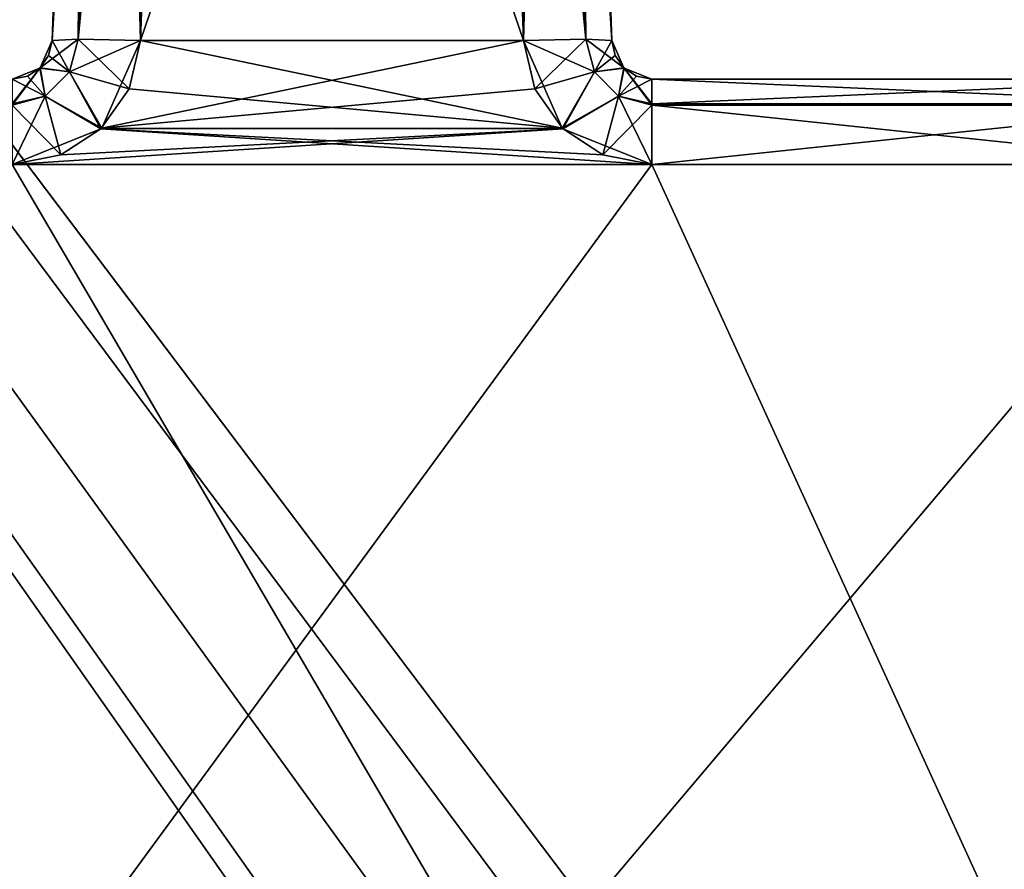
# Model space of a CAD drawing. Header units: millimetres. Extents: x -55 to 55, y -4 to 85.
# Tile 198 of 256: x -28.19 to -22.06, y 45.58 to 50.87. Entities that reach past the tile are written whole.
import ezdxf

# ---------------------------------------------------------------- set-up
doc = ezdxf.new("R2010")
doc.units = ezdxf.units.MM
doc.header["$LTSCALE"] = 74.742497
for name, color, linetype in [('8028', 7, 'CONTINUOUS'), ('8030', 7, 'CONTINUOUS'), ('8032', 7, 'CONTINUOUS'), ('8678', 7, 'CONTINUOUS'), ('8682', 7, 'CONTINUOUS'), ('8686', 7, 'CONTINUOUS'), ('8687', 7, 'CONTINUOUS'), ('8847', 7, 'CONTINUOUS'), ('8848', 7, 'CONTINUOUS'), ('8974', 7, 'CONTINUOUS'), ('8975', 7, 'CONTINUOUS'), ('8977', 7, 'CONTINUOUS'), ('8979', 7, 'CONTINUOUS'), ('8980', 7, 'CONTINUOUS'), ('9016', 7, 'CONTINUOUS'), ('9019', 7, 'CONTINUOUS'), ('9020', 7, 'CONTINUOUS'), ('9022', 7, 'CONTINUOUS'), ('9023', 7, 'CONTINUOUS')]:
    doc.layers.add(name, color=color, linetype=linetype)

msp = doc.modelspace()

# ---------------------------------------------------------------- linework, layer by layer
at = {"layer": '8028', "color": 253, "linetype": 'Continuous', "true_color": 0xaab4c3}
for points in [[(54.5, 0.15, 54.65), (54.5, 84.85, 54.65), (-54.5, 84.85, 54.65), (54.5, 0.15, 54.65)], [(-54.5, 0.15, 54.65), (-1.1667, 8.8333, 54.65), (-54.5, 84.85, 54.65), (-54.5, 0.15, 54.65)], [(-1.1667, 8.8333, 54.65), (-1.65, 10, 54.65), (-54.5, 84.85, 54.65), (-1.1667, 8.8333, 54.65)], [(-1.65, 10, 54.65), (-1.1667, 11.1667, 54.65), (-54.5, 84.85, 54.65), (-1.65, 10, 54.65)], [(-1.1667, 11.1667, 54.65), (0, 11.65, 54.65), (-54.5, 84.85, 54.65), (-1.1667, 11.1667, 54.65)], [(1.1667, 11.1667, 54.65), (54.5, 0.15, 54.65), (-54.5, 84.85, 54.65), (1.1667, 11.1667, 54.65)], [(0, 11.65, 54.65), (1.1667, 11.1667, 54.65), (-54.5, 84.85, 54.65), (0, 11.65, 54.65)]]:
    msp.add_3dface(points, dxfattribs=at)
at = {"layer": '8030', "color": 253, "linetype": 'Continuous', "true_color": 0xaab4c3}
for points in [[(-54.5, 84.85, -54.65), (54.5, 84.85, -54.65), (-54.5, 0.15, -54.65), (-54.5, 84.85, -54.65)], [(54.5, 84.85, -54.65), (-1.1667, 11.1667, -54.65), (-54.5, 0.15, -54.65), (54.5, 84.85, -54.65)]]:
    msp.add_3dface(points, dxfattribs=at)
at = {"layer": '8032', "color": 253, "linetype": 'Continuous', "true_color": 0xaab4c3}
for points in [[(-20.7414, 50.5, 46.2809), (-24.2586, 50.5, 46.2809), (-20.7414, 50.5, 19.4081), (-20.7414, 50.5, 46.2809)], [(-24.2586, 50.5, -46.2809), (-20.7414, 50.5, -46.2809), (-24.2586, 50.5, 46.2809), (-24.2586, 50.5, -46.2809)], [(-20.7414, 50.5, -46.2809), (-20.7414, 50.5, -19.4081), (-24.2586, 50.5, 46.2809), (-20.7414, 50.5, -46.2809)], [(-24.2586, 50.5, 46.2809), (-20.7414, 50.5, 13.3919), (-20.7414, 50.5, 19.4081), (-24.2586, 50.5, 46.2809)], [(-20.7414, 50.5, -19.4081), (-20.7414, 50.5, -13.3919), (-24.2586, 50.5, 46.2809), (-20.7414, 50.5, -19.4081)], [(-20.7414, 50.5, -13.3919), (-20.7414, 50.5, 13.3919), (-24.2586, 50.5, 46.2809), (-20.7414, 50.5, -13.3919)]]:
    msp.add_3dface(points, dxfattribs=at)
at = {"layer": '8678', "color": 253, "linetype": 'Continuous', "true_color": 0xaab4c3}
for points in [[(-27.2211, 57.0657, -46.5828), (-27.4419, 50.7413, -46.8036), (-25.2789, 57.0657, -46.5828), (-27.2211, 57.0657, -46.5828)], [(-25.2789, 57.0657, -46.5828), (-27.4419, 50.7413, -46.8036), (-25.0581, 50.7413, -46.8036), (-25.2789, 57.0657, -46.5828)], [(-27.4419, 50.7413, -46.8036), (-27.6833, 50.196, -46.8227), (-25.0581, 50.7413, -46.8036), (-27.4419, 50.7413, -46.8036)], [(-25.0581, 50.7413, -46.8036), (-27.6833, 50.196, -46.8227), (-24.9872, 50.439, -46.8142), (-25.0581, 50.7413, -46.8036)], [(-24.9872, 50.439, -46.8142), (-27.6833, 50.196, -46.8227), (-24.8118, 50.1913, -46.8228), (-24.9872, 50.439, -46.8142)], [(-9.9786, 18.7413, -47.9211), (-12.6833, 50.196, -46.8227), (-47.144, 18.7413, -47.9211), (-9.9786, 18.7413, -47.9211)], [(-12.6833, 50.196, -46.8227), (-12.9369, 50.0294, -46.8285), (-47.144, 18.7413, -47.9211), (-12.6833, 50.196, -46.8227)], [(-27.9369, 50.0294, -46.8285), (-28.2414, 49.9692, -46.8306), (-24.8118, 50.1913, -46.8228), (-27.9369, 50.0294, -46.8285)], [(-24.8118, 50.1913, -46.8228), (-28.2414, 49.9692, -46.8306), (-24.2586, 49.9692, -46.8306), (-24.8118, 50.1913, -46.8228)], [(-27.6833, 50.196, -46.8227), (-27.9369, 50.0294, -46.8285), (-24.8118, 50.1913, -46.8228), (-27.6833, 50.196, -46.8227)], [(-12.9369, 50.0294, -46.8285), (-13.2414, 49.9692, -46.8306), (-47.144, 18.7413, -47.9211), (-12.9369, 50.0294, -46.8285)], [(-24.2586, 49.9692, -46.8306), (-28.2414, 49.9692, -46.8306), (-47.144, 18.7413, -47.9211), (-24.2586, 49.9692, -46.8306)], [(-20.7414, 49.9692, -46.8306), (-24.2586, 49.9692, -46.8306), (-47.144, 18.7413, -47.9211), (-20.7414, 49.9692, -46.8306)], [(-16.7586, 49.9692, -46.8306), (-20.7414, 49.9692, -46.8306), (-47.144, 18.7413, -47.9211), (-16.7586, 49.9692, -46.8306)], [(-13.2414, 49.9692, -46.8306), (-16.7586, 49.9692, -46.8306), (-47.144, 18.7413, -47.9211), (-13.2414, 49.9692, -46.8306)]]:
    msp.add_3dface(points, dxfattribs=at)
at = {"layer": '8682', "color": 253, "linetype": 'Continuous', "true_color": 0xaab4c3}
for points in [[(-27.2211, 57.0657, 46.5828), (-25.0581, 50.7413, 46.8036), (-27.4419, 50.7413, 46.8036), (-27.2211, 57.0657, 46.5828)], [(-25.2789, 57.0657, 46.5828), (-25.0581, 50.7413, 46.8036), (-27.2211, 57.0657, 46.5828), (-25.2789, 57.0657, 46.5828)], [(-27.4419, 50.7413, 46.8036), (-24.8167, 50.196, 46.8227), (-27.5128, 50.439, 46.8142), (-27.4419, 50.7413, 46.8036)], [(-25.0581, 50.7413, 46.8036), (-24.8167, 50.196, 46.8227), (-27.4419, 50.7413, 46.8036), (-25.0581, 50.7413, 46.8036)], [(-27.5128, 50.439, 46.8142), (-24.8167, 50.196, 46.8227), (-27.6882, 50.1913, 46.8228), (-27.5128, 50.439, 46.8142)], [(-9.9786, 18.7413, 47.9211), (-47.144, 18.7413, 47.9211), (-39.8167, 50.196, 46.8227), (-9.9786, 18.7413, 47.9211)], [(-39.5631, 50.0294, 46.8285), (-9.9786, 18.7413, 47.9211), (-39.8167, 50.196, 46.8227), (-39.5631, 50.0294, 46.8285)], [(-27.6882, 50.1913, 46.8228), (-24.2586, 49.9692, 46.8306), (-28.2414, 49.9692, 46.8306), (-27.6882, 50.1913, 46.8228)], [(-24.8167, 50.196, 46.8227), (-24.5631, 50.0294, 46.8285), (-27.6882, 50.1913, 46.8228), (-24.8167, 50.196, 46.8227)], [(-24.5631, 50.0294, 46.8285), (-24.2586, 49.9692, 46.8306), (-27.6882, 50.1913, 46.8228), (-24.5631, 50.0294, 46.8285)], [(-39.2586, 49.9692, 46.8306), (-9.9786, 18.7413, 47.9211), (-39.5631, 50.0294, 46.8285), (-39.2586, 49.9692, 46.8306)], [(-35.7414, 49.9692, 46.8306), (-9.9786, 18.7413, 47.9211), (-39.2586, 49.9692, 46.8306), (-35.7414, 49.9692, 46.8306)], [(-31.7586, 49.9692, 46.8306), (-9.9786, 18.7413, 47.9211), (-35.7414, 49.9692, 46.8306), (-31.7586, 49.9692, 46.8306)], [(-28.2414, 49.9692, 46.8306), (-9.9786, 18.7413, 47.9211), (-31.7586, 49.9692, 46.8306), (-28.2414, 49.9692, 46.8306)], [(-24.2586, 49.9692, 46.8306), (-9.9786, 18.7413, 47.9211), (-28.2414, 49.9692, 46.8306), (-24.2586, 49.9692, 46.8306)], [(-20.7414, 49.9692, 46.8306), (-9.9786, 18.7413, 47.9211), (-24.2586, 49.9692, 46.8306), (-20.7414, 49.9692, 46.8306)]]:
    msp.add_3dface(points, dxfattribs=at)
at = {"layer": '8686', "color": 253, "linetype": 'Continuous', "true_color": 0xaab4c3}
for points in [[(-27.9916, 50.7413, 46.254), (-27.9916, 50.7413, -46.254), (-27.7707, 57.0657, 46.0331), (-27.9916, 50.7413, 46.254)], [(-27.9916, 50.7413, -46.254), (-27.7707, 57.0657, -46.0331), (-27.7707, 57.0657, 46.0331), (-27.9916, 50.7413, -46.254)]]:
    msp.add_3dface(points, dxfattribs=at)
at = {"layer": '8687', "color": 253, "linetype": 'Continuous', "true_color": 0xaab4c3}
for points in [[(-24.5084, 50.7413, 46.254), (-24.7293, 57.0657, 46.0331), (-24.7293, 57.0657, -46.0331), (-24.5084, 50.7413, 46.254)], [(-24.5084, 50.7413, -46.254), (-24.5084, 50.7413, 46.254), (-24.7293, 57.0657, -46.0331), (-24.5084, 50.7413, -46.254)]]:
    msp.add_3dface(points, dxfattribs=at)
at = {"layer": '8847', "color": 253, "linetype": 'Continuous', "true_color": 0xaab4c3}
for points in [[(-24.5084, 50.7413, 46.254), (-24.5084, 50.7413, -46.254), (-24.4863, 50.6468, -46.2645), (-24.5084, 50.7413, 46.254)], [(-24.5084, 50.7413, 46.254), (-24.4863, 50.6468, -46.2645), (-24.433, 50.5709, 46.273), (-24.5084, 50.7413, 46.254)], [(-24.4863, 50.6468, -46.2645), (-24.4315, 50.5694, -46.2732), (-24.433, 50.5709, 46.273), (-24.4863, 50.6468, -46.2645)], [(-24.433, 50.5709, 46.273), (-24.4315, 50.5694, -46.2732), (-24.3538, 50.5188, 46.2788), (-24.433, 50.5709, 46.273)], [(-24.4315, 50.5694, -46.2732), (-24.2586, 50.5, -46.2809), (-24.3538, 50.5188, 46.2788), (-24.4315, 50.5694, -46.2732)], [(-24.2586, 50.5, -46.2809), (-24.2586, 50.5, 46.2809), (-24.3538, 50.5188, 46.2788), (-24.2586, 50.5, -46.2809)]]:
    msp.add_3dface(points, dxfattribs=at)
at = {"layer": '8848', "color": 253, "linetype": 'Continuous', "true_color": 0xaab4c3}
for points in [[(-28.067, 50.5709, -46.273), (-27.9916, 50.7413, -46.254), (-28.0137, 50.6468, 46.2645), (-28.067, 50.5709, -46.273)], [(-27.9916, 50.7413, -46.254), (-27.9916, 50.7413, 46.254), (-28.0137, 50.6468, 46.2645), (-27.9916, 50.7413, -46.254)], [(-28.0685, 50.5694, 46.2732), (-28.067, 50.5709, -46.273), (-28.0137, 50.6468, 46.2645), (-28.0685, 50.5694, 46.2732)], [(-28.1462, 50.5188, -46.2788), (-28.067, 50.5709, -46.273), (-28.0685, 50.5694, 46.2732), (-28.1462, 50.5188, -46.2788)], [(-28.2414, 50.5, 46.2809), (-28.1462, 50.5188, -46.2788), (-28.0685, 50.5694, 46.2732), (-28.2414, 50.5, 46.2809)], [(-28.2414, 50.5, 46.2809), (-28.2414, 50.5, -46.2809), (-28.1462, 50.5188, -46.2788), (-28.2414, 50.5, 46.2809)]]:
    msp.add_3dface(points, dxfattribs=at)
at = {"layer": '8974', "color": 253, "linetype": 'Continuous', "true_color": 0xaab4c3}
for points in [[(-25.0581, 50.7413, 46.8036), (-24.6697, 50.7492, 46.6424), (-24.6156, 50.5463, 46.656), (-25.0581, 50.7413, 46.8036)], [(-24.8167, 50.196, 46.8227), (-25.0581, 50.7413, 46.8036), (-24.6156, 50.5463, 46.656), (-24.8167, 50.196, 46.8227)], [(-24.6697, 50.7492, 46.6424), (-24.433, 50.5709, 46.273), (-24.6156, 50.5463, 46.656), (-24.6697, 50.7492, 46.6424)], [(-24.5084, 50.7413, 46.254), (-24.433, 50.5709, 46.273), (-24.6697, 50.7492, 46.6424), (-24.5084, 50.7413, 46.254)], [(-24.6156, 50.5463, 46.656), (-24.433, 50.5709, 46.273), (-24.4657, 50.3951, 46.666), (-24.6156, 50.5463, 46.656)], [(-24.433, 50.5709, 46.273), (-24.3538, 50.5188, 46.2788), (-24.4657, 50.3951, 46.666), (-24.433, 50.5709, 46.273)], [(-24.8167, 50.196, 46.8227), (-24.6156, 50.5463, 46.656), (-24.4657, 50.3951, 46.666), (-24.8167, 50.196, 46.8227)], [(-24.3538, 50.5188, 46.2788), (-24.2586, 50.5, 46.2809), (-24.4657, 50.3951, 46.666), (-24.3538, 50.5188, 46.2788)], [(-24.2586, 50.5, 46.2809), (-24.2586, 50.3456, 46.663), (-24.4657, 50.3951, 46.666), (-24.2586, 50.5, 46.2809)], [(-24.5631, 50.0294, 46.8285), (-24.8167, 50.196, 46.8227), (-24.4657, 50.3951, 46.666), (-24.5631, 50.0294, 46.8285)], [(-24.2586, 50.3391, 46.6696), (-24.5631, 50.0294, 46.8285), (-24.4657, 50.3951, 46.666), (-24.2586, 50.3391, 46.6696)], [(-24.2586, 50.3456, 46.663), (-24.2586, 50.3391, 46.6696), (-24.4657, 50.3951, 46.666), (-24.2586, 50.3456, 46.663)], [(-24.2586, 49.9692, 46.8306), (-24.5631, 50.0294, 46.8285), (-24.2586, 50.3391, 46.6696), (-24.2586, 49.9692, 46.8306)]]:
    msp.add_3dface(points, dxfattribs=at)
at = {"layer": '8975', "color": 253, "linetype": 'Continuous', "true_color": 0xaab4c3}
for points in [[(-25.0581, 50.7413, 46.8036), (-25.2789, 57.0657, 46.5828), (-24.8922, 57.0722, 46.4233), (-25.0581, 50.7413, 46.8036)], [(-24.6697, 50.7492, 46.6424), (-25.0581, 50.7413, 46.8036), (-24.8922, 57.0722, 46.4233), (-24.6697, 50.7492, 46.6424)], [(-24.7728, 57.0706, 46.247), (-24.6697, 50.7492, 46.6424), (-24.8922, 57.0722, 46.4233), (-24.7728, 57.0706, 46.247)], [(-24.7293, 57.0657, 46.0331), (-24.6697, 50.7492, 46.6424), (-24.7728, 57.0706, 46.247), (-24.7293, 57.0657, 46.0331)], [(-24.7293, 57.0657, 46.0331), (-24.5084, 50.7413, 46.254), (-24.6697, 50.7492, 46.6424), (-24.7293, 57.0657, 46.0331)]]:
    msp.add_3dface(points, dxfattribs=at)
at = {"layer": '8977', "color": 253, "linetype": 'Continuous', "true_color": 0xaab4c3}
for points in [[(-24.2586, 50.5, 46.2809), (-20.7414, 50.5, 46.2809), (-20.7414, 50.3456, 46.663), (-24.2586, 50.5, 46.2809)], [(-24.2586, 50.5, 46.2809), (-20.7414, 50.3456, 46.663), (-24.2586, 50.3456, 46.663), (-24.2586, 50.5, 46.2809)], [(-20.7414, 50.3456, 46.663), (-20.7414, 50.3391, 46.6696), (-24.2586, 50.3456, 46.663), (-20.7414, 50.3456, 46.663)], [(-24.2586, 50.3456, 46.663), (-20.7414, 50.3391, 46.6696), (-24.2586, 50.3391, 46.6696), (-24.2586, 50.3456, 46.663)], [(-20.7414, 50.3391, 46.6696), (-20.7414, 49.9692, 46.8306), (-24.2586, 50.3391, 46.6696), (-20.7414, 50.3391, 46.6696)], [(-20.7414, 49.9692, 46.8306), (-24.2586, 49.9692, 46.8306), (-24.2586, 50.3391, 46.6696), (-20.7414, 49.9692, 46.8306)]]:
    msp.add_3dface(points, dxfattribs=at)
at = {"layer": '8979', "color": 253, "linetype": 'Continuous', "true_color": 0xaab4c3}
for points in [[(-28.0137, 50.6468, 46.2645), (-27.9916, 50.7413, 46.254), (-27.8844, 50.5463, 46.656), (-28.0137, 50.6468, 46.2645)], [(-27.8844, 50.5463, 46.656), (-27.9916, 50.7413, 46.254), (-27.8303, 50.7492, 46.6424), (-27.8844, 50.5463, 46.656)], [(-27.5128, 50.439, 46.8142), (-27.8844, 50.5463, 46.656), (-27.8303, 50.7492, 46.6424), (-27.5128, 50.439, 46.8142)], [(-27.4419, 50.7413, 46.8036), (-27.5128, 50.439, 46.8142), (-27.8303, 50.7492, 46.6424), (-27.4419, 50.7413, 46.8036)], [(-28.0685, 50.5694, 46.2732), (-28.0137, 50.6468, 46.2645), (-27.8844, 50.5463, 46.656), (-28.0685, 50.5694, 46.2732)], [(-28.0685, 50.5694, 46.2732), (-28.2414, 50.3391, 46.6696), (-28.2414, 50.3456, 46.663), (-28.0685, 50.5694, 46.2732)], [(-28.2414, 50.3391, 46.6696), (-28.0685, 50.5694, 46.2732), (-28.0343, 50.3951, 46.666), (-28.2414, 50.3391, 46.6696)], [(-28.2414, 50.5, 46.2809), (-28.0685, 50.5694, 46.2732), (-28.2414, 50.3456, 46.663), (-28.2414, 50.5, 46.2809)], [(-28.0343, 50.3951, 46.666), (-28.0685, 50.5694, 46.2732), (-27.8844, 50.5463, 46.656), (-28.0343, 50.3951, 46.666)], [(-27.6882, 50.1913, 46.8228), (-28.0343, 50.3951, 46.666), (-27.8844, 50.5463, 46.656), (-27.6882, 50.1913, 46.8228)], [(-27.5128, 50.439, 46.8142), (-27.6882, 50.1913, 46.8228), (-27.8844, 50.5463, 46.656), (-27.5128, 50.439, 46.8142)], [(-27.6882, 50.1913, 46.8228), (-28.2414, 49.9692, 46.8306), (-28.0343, 50.3951, 46.666), (-27.6882, 50.1913, 46.8228)], [(-28.2414, 49.9692, 46.8306), (-28.2414, 50.3391, 46.6696), (-28.0343, 50.3951, 46.666), (-28.2414, 49.9692, 46.8306)]]:
    msp.add_3dface(points, dxfattribs=at)
at = {"layer": '8980', "color": 253, "linetype": 'Continuous', "true_color": 0xaab4c3}
for points in [[(-27.8303, 50.7492, 46.6424), (-27.9916, 50.7413, 46.254), (-27.6111, 57.0722, 46.42), (-27.8303, 50.7492, 46.6424)], [(-27.9916, 50.7413, 46.254), (-27.7707, 57.0657, 46.0331), (-27.6111, 57.0722, 46.42), (-27.9916, 50.7413, 46.254)], [(-27.4348, 57.0706, 46.5393), (-27.8303, 50.7492, 46.6424), (-27.6111, 57.0722, 46.42), (-27.4348, 57.0706, 46.5393)], [(-27.2211, 57.0657, 46.5828), (-27.8303, 50.7492, 46.6424), (-27.4348, 57.0706, 46.5393), (-27.2211, 57.0657, 46.5828)], [(-27.2211, 57.0657, 46.5828), (-27.4419, 50.7413, 46.8036), (-27.8303, 50.7492, 46.6424), (-27.2211, 57.0657, 46.5828)]]:
    msp.add_3dface(points, dxfattribs=at)
at = {"layer": '9016', "color": 253, "linetype": 'Continuous', "true_color": 0xaab4c3}
for points in [[(-20.7414, 50.5, -46.2809), (-24.2586, 50.5, -46.2809), (-24.2586, 50.3456, -46.663), (-20.7414, 50.5, -46.2809)], [(-20.7414, 50.5, -46.2809), (-24.2586, 50.3456, -46.663), (-20.7414, 50.3456, -46.663), (-20.7414, 50.5, -46.2809)], [(-24.2586, 50.3456, -46.663), (-24.2586, 50.3391, -46.6696), (-20.7414, 50.3456, -46.663), (-24.2586, 50.3456, -46.663)], [(-20.7414, 50.3456, -46.663), (-24.2586, 50.3391, -46.6696), (-20.7414, 50.3391, -46.6696), (-20.7414, 50.3456, -46.663)], [(-24.2586, 50.3391, -46.6696), (-24.2586, 49.9692, -46.8306), (-20.7414, 50.3391, -46.6696), (-24.2586, 50.3391, -46.6696)], [(-24.2586, 49.9692, -46.8306), (-20.7414, 49.9692, -46.8306), (-20.7414, 50.3391, -46.6696), (-24.2586, 49.9692, -46.8306)]]:
    msp.add_3dface(points, dxfattribs=at)
at = {"layer": '9019', "color": 253, "linetype": 'Continuous', "true_color": 0xaab4c3}
for points in [[(-25.0581, 50.7413, -46.8036), (-24.9872, 50.439, -46.8142), (-24.6697, 50.7492, -46.6424), (-25.0581, 50.7413, -46.8036)], [(-24.6697, 50.7492, -46.6424), (-24.9872, 50.439, -46.8142), (-24.6156, 50.5463, -46.656), (-24.6697, 50.7492, -46.6424)], [(-24.5084, 50.7413, -46.254), (-24.6697, 50.7492, -46.6424), (-24.6156, 50.5463, -46.656), (-24.5084, 50.7413, -46.254)], [(-24.4863, 50.6468, -46.2645), (-24.5084, 50.7413, -46.254), (-24.6156, 50.5463, -46.656), (-24.4863, 50.6468, -46.2645)], [(-24.4315, 50.5694, -46.2732), (-24.4863, 50.6468, -46.2645), (-24.6156, 50.5463, -46.656), (-24.4315, 50.5694, -46.2732)], [(-24.9872, 50.439, -46.8142), (-24.8118, 50.1913, -46.8228), (-24.6156, 50.5463, -46.656), (-24.9872, 50.439, -46.8142)], [(-24.8118, 50.1913, -46.8228), (-24.4657, 50.3951, -46.666), (-24.6156, 50.5463, -46.656), (-24.8118, 50.1913, -46.8228)], [(-24.4657, 50.3951, -46.666), (-24.4315, 50.5694, -46.2732), (-24.6156, 50.5463, -46.656), (-24.4657, 50.3951, -46.666)], [(-24.2586, 50.3391, -46.6696), (-24.4315, 50.5694, -46.2732), (-24.4657, 50.3951, -46.666), (-24.2586, 50.3391, -46.6696)], [(-24.2586, 50.5, -46.2809), (-24.4315, 50.5694, -46.2732), (-24.2586, 50.3456, -46.663), (-24.2586, 50.5, -46.2809)], [(-24.2586, 50.3456, -46.663), (-24.4315, 50.5694, -46.2732), (-24.2586, 50.3391, -46.6696), (-24.2586, 50.3456, -46.663)], [(-24.8118, 50.1913, -46.8228), (-24.2586, 49.9692, -46.8306), (-24.4657, 50.3951, -46.666), (-24.8118, 50.1913, -46.8228)], [(-24.2586, 49.9692, -46.8306), (-24.2586, 50.3391, -46.6696), (-24.4657, 50.3951, -46.666), (-24.2586, 49.9692, -46.8306)]]:
    msp.add_3dface(points, dxfattribs=at)
at = {"layer": '9020', "color": 253, "linetype": 'Continuous', "true_color": 0xaab4c3}
for points in [[(-25.2789, 57.0657, -46.5828), (-24.6697, 50.7492, -46.6424), (-25.0652, 57.0706, -46.5393), (-25.2789, 57.0657, -46.5828)], [(-25.0652, 57.0706, -46.5393), (-24.6697, 50.7492, -46.6424), (-24.8889, 57.0722, -46.42), (-25.0652, 57.0706, -46.5393)], [(-24.5084, 50.7413, -46.254), (-24.7293, 57.0657, -46.0331), (-24.8889, 57.0722, -46.42), (-24.5084, 50.7413, -46.254)], [(-24.6697, 50.7492, -46.6424), (-24.5084, 50.7413, -46.254), (-24.8889, 57.0722, -46.42), (-24.6697, 50.7492, -46.6424)], [(-25.2789, 57.0657, -46.5828), (-25.0581, 50.7413, -46.8036), (-24.6697, 50.7492, -46.6424), (-25.2789, 57.0657, -46.5828)]]:
    msp.add_3dface(points, dxfattribs=at)
at = {"layer": '9022', "color": 253, "linetype": 'Continuous', "true_color": 0xaab4c3}
for points in [[(-27.8303, 50.7492, -46.6424), (-28.067, 50.5709, -46.273), (-27.8844, 50.5463, -46.656), (-27.8303, 50.7492, -46.6424)], [(-27.9916, 50.7413, -46.254), (-28.067, 50.5709, -46.273), (-27.8303, 50.7492, -46.6424), (-27.9916, 50.7413, -46.254)], [(-27.4419, 50.7413, -46.8036), (-27.8303, 50.7492, -46.6424), (-27.8844, 50.5463, -46.656), (-27.4419, 50.7413, -46.8036)], [(-27.6833, 50.196, -46.8227), (-27.4419, 50.7413, -46.8036), (-27.8844, 50.5463, -46.656), (-27.6833, 50.196, -46.8227)], [(-28.067, 50.5709, -46.273), (-28.1462, 50.5188, -46.2788), (-28.0343, 50.3951, -46.666), (-28.067, 50.5709, -46.273)], [(-27.8844, 50.5463, -46.656), (-28.067, 50.5709, -46.273), (-28.0343, 50.3951, -46.666), (-27.8844, 50.5463, -46.656)], [(-28.1462, 50.5188, -46.2788), (-28.2414, 50.5, -46.2809), (-28.0343, 50.3951, -46.666), (-28.1462, 50.5188, -46.2788)], [(-27.6833, 50.196, -46.8227), (-27.8844, 50.5463, -46.656), (-28.0343, 50.3951, -46.666), (-27.6833, 50.196, -46.8227)], [(-28.2414, 50.5, -46.2809), (-28.2414, 50.3456, -46.663), (-28.0343, 50.3951, -46.666), (-28.2414, 50.5, -46.2809)], [(-28.2414, 50.3391, -46.6696), (-27.9369, 50.0294, -46.8285), (-28.0343, 50.3951, -46.666), (-28.2414, 50.3391, -46.6696)], [(-28.2414, 50.3456, -46.663), (-28.2414, 50.3391, -46.6696), (-28.0343, 50.3951, -46.666), (-28.2414, 50.3456, -46.663)], [(-27.9369, 50.0294, -46.8285), (-27.6833, 50.196, -46.8227), (-28.0343, 50.3951, -46.666), (-27.9369, 50.0294, -46.8285)], [(-28.2414, 49.9692, -46.8306), (-27.9369, 50.0294, -46.8285), (-28.2414, 50.3391, -46.6696), (-28.2414, 49.9692, -46.8306)]]:
    msp.add_3dface(points, dxfattribs=at)
at = {"layer": '9023', "color": 253, "linetype": 'Continuous', "true_color": 0xaab4c3}
for points in [[(-27.7272, 57.0706, -46.247), (-27.8303, 50.7492, -46.6424), (-27.6078, 57.0722, -46.4233), (-27.7272, 57.0706, -46.247)], [(-27.8303, 50.7492, -46.6424), (-27.4419, 50.7413, -46.8036), (-27.6078, 57.0722, -46.4233), (-27.8303, 50.7492, -46.6424)], [(-27.7707, 57.0657, -46.0331), (-27.8303, 50.7492, -46.6424), (-27.7272, 57.0706, -46.247), (-27.7707, 57.0657, -46.0331)], [(-27.4419, 50.7413, -46.8036), (-27.2211, 57.0657, -46.5828), (-27.6078, 57.0722, -46.4233), (-27.4419, 50.7413, -46.8036)], [(-27.7707, 57.0657, -46.0331), (-27.9916, 50.7413, -46.254), (-27.8303, 50.7492, -46.6424), (-27.7707, 57.0657, -46.0331)]]:
    msp.add_3dface(points, dxfattribs=at)

doc.saveas('drawing.dxf')
